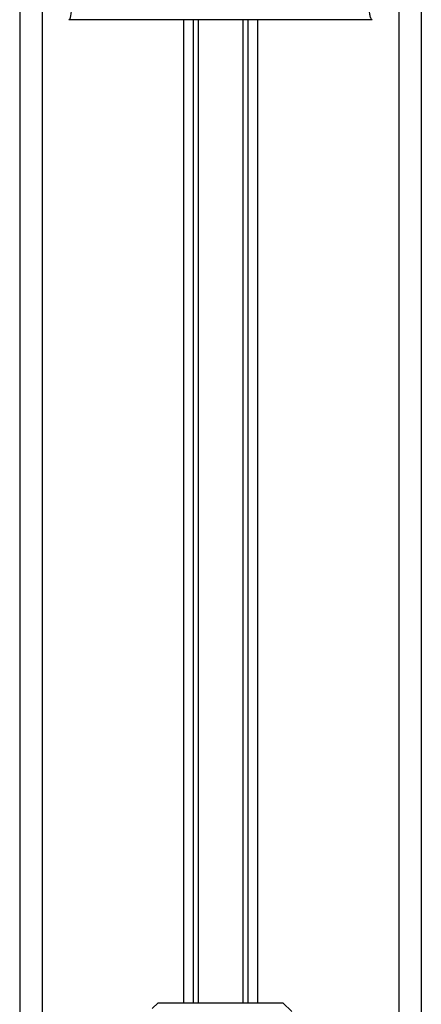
# Model space of a CAD drawing. Header units: millimetres. Extents: x 0 to 420, y 0 to 297.
# Tile 32 of 62: x 157.59 to 163.98, y 204.03 to 219.71. Entities that reach past the tile are written whole.
import ezdxf

# ---------------------------------------------------------------- set-up
doc = ezdxf.new("R2010")
doc.units = ezdxf.units.MM

msp = doc.modelspace()

# ---------------------------------------------------------------- linework, layer by layer
at = {"color": 7, "linetype": 'Continuous', "lineweight": 25}
for p, q in [((157.5858, 233.6261), (157.5858, 199.5067)), ((157.9412, 233.6261), (157.9412, 199.5067)), ((163.6277, 233.6261), (163.6277, 199.5067)), ((163.9832, 233.6261), (163.9832, 199.5067)), ((163.1998, 219.7082), (158.3691, 219.7082)), ((160.1945, 219.7082), (160.1945, 204.0559)), ((160.3486, 219.7082), (160.3486, 204.0559)), ((160.4302, 219.7082), (160.4302, 204.0559)), ((161.1387, 219.7082), (161.1387, 204.0559)), ((161.2203, 219.7082), (161.2203, 204.0559)), ((161.3744, 219.7082), (161.3744, 204.0559)), ((159.7893, 204.0559), (159.697, 203.9636)), ((159.7893, 204.0559), (161.7796, 204.0559)), ((161.9218, 203.9138), (161.7796, 204.0559))]:
    msp.add_line(p, q, dxfattribs=at)
for points, knots in [([(158.3691, 219.7082), (158.3782, 219.7137), (158.3972, 219.7251), (158.4155, 219.8538), (158.43, 220.0622), (158.4414, 220.2557), (158.4502, 220.4071), (158.4544, 220.4812), (158.4585, 220.5567), (158.4638, 220.6685), (158.4711, 220.8376), (158.4777, 221.0129), (158.4836, 221.1942), (158.4889, 221.3816), (158.4936, 221.575), (158.4975, 221.7745), (158.5013, 222.0025), (158.5042, 222.2772), (158.5059, 222.6173), (158.5065, 223.0185), (158.5059, 223.4818), (158.5042, 224.0073), (158.5013, 224.5938), (158.4971, 225.2435), (158.4923, 225.9289), (158.4879, 226.6346), (158.4841, 227.3436), (158.4809, 228.0635), (158.4782, 228.7853), (158.4761, 229.4889), (158.4744, 230.1478), (158.4733, 230.7165), (158.4727, 231.1768), (158.4725, 231.5153), (158.4728, 231.7063), (158.4729, 231.7828)], [0, 0, 0, 0, 0.0298605, 0.062661, 0.0824207, 0.1065055, 0.1214363, 0.1269566, 0.1277359, 0.1429311, 0.1582172, 0.1736223, 0.1891751, 0.2049044, 0.2208385, 0.2370044, 0.2534273, 0.275546, 0.3020067, 0.3328988, 0.3683202, 0.4083393, 0.4529465, 0.5020123, 0.5563269, 0.6093284, 0.6630895, 0.718023, 0.7733257, 0.8273697, 0.8780517, 0.923096, 0.956626, 0.9826179, 1, 1, 1, 1]), ([(163.1998, 219.7082), (163.1901, 219.714), (163.1754, 219.7229), (163.1605, 219.8016), (163.1491, 219.9081), (163.1374, 220.0775), (163.1247, 220.2902), (163.1111, 220.5383), (163.0974, 220.8366), (163.0849, 221.1941), (163.0749, 221.5762), (163.0652, 222.1133), (163.0618, 222.5735), (163.0609, 222.9378), (163.0607, 223.0614), (163.0607, 223.1877), (163.0608, 223.3166), (163.061, 223.4481), (163.0614, 223.6057), (163.0626, 223.8333), (163.064, 224.0644), (163.0654, 224.2795), (163.0664, 224.4387), (163.0676, 224.6129), (163.0689, 224.8021), (163.0703, 225.0063), (163.0735, 225.474), (163.0787, 226.2461), (163.0845, 227.3136), (163.0891, 228.4329), (163.0943, 229.5345), (163.0986, 230.6539), (163.0969, 231.3961), (163.096, 231.7828)], [0, 0, 0, 0, 0.0309601, 0.0470935, 0.0633299, 0.0859793, 0.1072653, 0.1278389, 0.1583054, 0.1892525, 0.2209093, 0.2534961, 0.3188256, 0.3281418, 0.3376388, 0.3473178, 0.3571797, 0.367225, 0.377454, 0.3932487, 0.4192536, 0.4302031, 0.4422954, 0.4555298, 0.4699033, 0.4854101, 0.5020411, 0.5764995, 0.6616013, 0.7455969, 0.8314042, 0.9121632, 1, 1, 1, 1])]:
    msp.add_open_spline(points, degree=3, knots=knots, dxfattribs=at)

doc.saveas('drawing.dxf')
